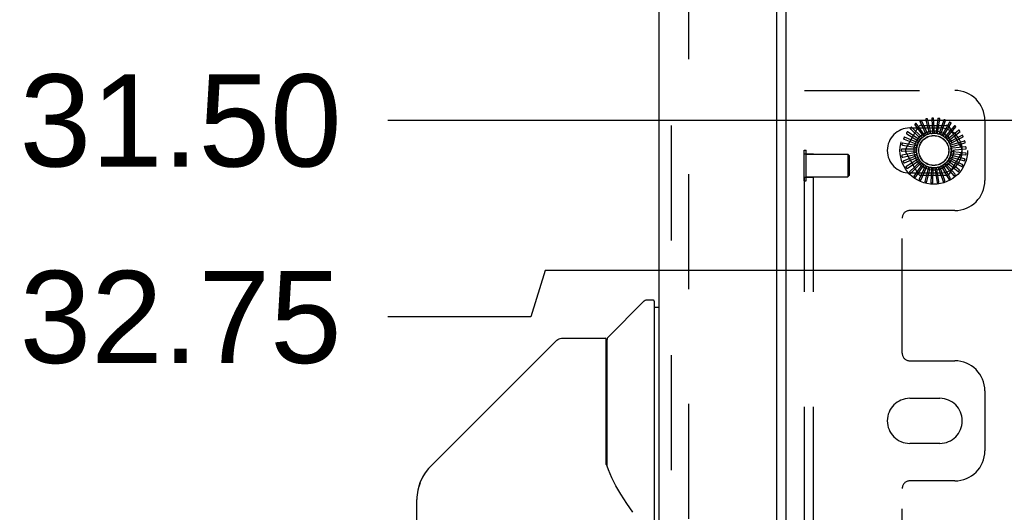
# Model space of a CAD drawing. Header units: inches. Extents: x 0 to 174, y 0 to 112.
# Tile 22 of 29: x 95.03 to 103.22, y 40.77 to 44.86. Entities that reach past the tile are written whole.
import ezdxf

# ---------------------------------------------------------------- set-up
doc = ezdxf.new("R2010")
doc.units = ezdxf.units.IN
doc.header["$LTSCALE"] = 9.560375
doc.header["$MEASUREMENT"] = 0
doc.linetypes.add('HIDDEN', pattern=[0.2, 0.1, -0.1])
doc.layers.get('0').update_dxf_attribs({"linetype": 'CONTINUOUS'})
for name, color, linetype in [('DEFAULT_2', 8, 'HIDDEN'), ('DIMENSIONS', 7, 'CONTINUOUS'), ('DOOR_ASSEMBLY', 7, 'CONTINUOUS')]:
    doc.layers.add(name, color=color, linetype=linetype)
doc.styles.get("Standard").update_dxf_attribs({"font": 'arial.ttf'})
doc.dimstyles.new('DIMSTYLE_2', dxfattribs={"dimtxt": 0.766875, "dimasz": 1.0225, "dimexe": 0.09, "dimexo": 0.07, "dimgap": 0.01875, "dimtad": 0, "dimtih": 1, "dimtoh": 1, "dimzin": 4, "dimdsep": 46, "dimtxsty": 'Standard', "dimblk": '_FILLED', "dimblk1": '_FILLED', "dimblk2": '_FILLED', "dimcen": 0.09, "dimadec": 3, "dimazin": 1, "dimtfac": 1, "dimtdec": 3, "dimtofl": 0, "dimtmove": 0, "dimatfit": 3, "dimldrblk": '_FILLED', "dimfxl": 0, "dimtolj": 1, "dimtzin": 4, "dimarcsym": 0})

# ---------------------------------------------------------------- blocks, each defined once
blk = doc.blocks.new('*D14')
at = {"layer": 'DIMENSIONS', "color": 2, "linetype": 'Continuous'}
blk.add_line((104.9411, 44.0263), (98.0901, 44.0263), dxfattribs=at)
at = {"layer": 'DIMENSIONS', "color": 2, "linetype": 'Continuous', "insert": (97.7067, 44.4098), "char_height": 0.76687, "width": 2.679786, "attachment_point": 3, "line_spacing_factor": 0.9}
blk.add_mtext('31.50', dxfattribs=at)
blk = doc.blocks.new('_FILLED')
at = {"color": 0, "linetype": 'ByBlock'}
blk.add_solid([(0, 0), (-1, 0.2), (-1, -0.2)], dxfattribs=at)
blk = doc.blocks.new('*D16')
at = {"layer": 'DIMENSIONS', "color": 2, "linetype": 'Continuous'}
for p, q in [((99.4022, 42.7763), (99.2808, 42.3912)), ((109.9098, 42.7763), (99.4022, 42.7763)), ((99.2808, 42.3912), (98.0901, 42.3912))]:
    blk.add_line(p, q, dxfattribs=at)
at = {"layer": 'DIMENSIONS', "color": 2, "linetype": 'Continuous', "insert": (97.7067, 42.7747), "char_height": 0.76687, "width": 2.679786, "attachment_point": 3, "line_spacing_factor": 0.9}
blk.add_mtext('32.75', dxfattribs=at)

msp = doc.modelspace()

# ---------------------------------------------------------------- linework, layer by layer
at = {"color": 3, "linetype": 'Continuous'}
msp.add_line((101.4068, 10.9743), (101.4068, 72.0783), dxfattribs=at)
at = {"layer": 'DEFAULT_2', "color": 8, "linetype": 'HIDDEN'}
for p, q in [((100.5943, 72.2608), (100.5943, 10.7919)), ((101.5608, 38.7763), (101.5608, 44.2763)), ((101.5608, 44.2763), (102.8108, 44.2763)), ((101.6358, 38.7763), (101.6358, 44.2763)), ((102.522, 44.0152), (102.5667, 43.919)), ((102.5865, 43.9119), (102.5346, 44.0256)), ((102.5693, 44.0324), (102.595, 43.9295)), ((102.6131, 43.9188), (102.5836, 44.0402)), ((102.6189, 44.0404), (102.6247, 43.9344)), ((102.6404, 43.9205), (102.6345, 44.0453)), ((102.6692, 44.0388), (102.6548, 43.9337)), ((102.6676, 43.917), (102.6854, 44.0407)), ((102.7183, 44.0278), (102.6843, 43.9273)), ((102.6937, 43.9085), (102.7346, 44.0266)), ((103.0608, 44.0263), (103.0608, 43.5263)), ((102.4037, 43.7909), (102.5071, 43.9701)), ((102.5211, 43.8637), (102.4159, 43.9312)), ((102.4358, 43.9638), (102.6858, 43.9638)), ((102.4414, 43.9557), (102.5187, 43.8831)), ((102.5397, 43.8838), (102.4492, 43.9701)), ((102.4789, 43.9893), (102.541, 43.9033)), ((102.5617, 43.9001), (102.4893, 44.0019)), ((102.5324, 43.9847), (102.7393, 43.9847)), ((102.6247, 43.9344), (102.6255, 43.9202)), ((102.6548, 43.9337), (102.6529, 43.9196)), ((102.7644, 44.0076), (102.712, 43.9154)), ((102.7176, 43.8951), (102.7801, 44.0034)), ((102.8058, 43.9791), (102.7369, 43.8984)), ((102.7387, 43.8775), (102.8205, 43.972)), ((102.7559, 43.8562), (102.8542, 43.9335)), ((102.8411, 43.9433), (102.7582, 43.8771)), ((102.7645, 43.9701), (102.868, 43.7909)), ((102.3886, 43.8706), (102.4874, 43.8319)), ((102.5066, 43.8404), (102.3906, 43.8868)), ((102.4109, 43.9157), (102.5006, 43.859)), ((102.5006, 43.859), (102.5126, 43.8513)), ((102.5187, 43.8831), (102.529, 43.8733)), ((102.541, 43.9033), (102.5493, 43.8917)), ((102.5667, 43.919), (102.5727, 43.906)), ((102.595, 43.9295), (102.5984, 43.9156)), ((102.6843, 43.9273), (102.6797, 43.9138)), ((102.712, 43.9154), (102.7049, 43.903)), ((102.7369, 43.8984), (102.7276, 43.8876)), ((102.7582, 43.8771), (102.747, 43.8682)), ((102.7601, 43.8481), (102.76, 43.8483)), ((102.775, 43.8521), (102.7624, 43.8455)), ((102.7689, 43.8321), (102.88, 43.8893)), ((102.869, 43.9014), (102.775, 43.8521)), ((102.8885, 43.855), (102.7869, 43.8244)), ((101.5558, 43.5233), (101.5558, 43.7793)), ((101.5558, 43.7793), (101.5738, 43.7793)), ((101.5738, 43.5233), (101.5738, 43.7793)), ((102.492, 43.7878), (102.3671, 43.7878)), ((102.3713, 43.772), (102.4774, 43.7727)), ((102.4968, 43.8148), (102.3741, 43.8384)), ((102.3752, 43.8221), (102.4796, 43.8028)), ((102.4774, 43.7727), (102.4916, 43.7728)), ((102.4796, 43.8028), (102.4936, 43.8002)), ((102.4874, 43.8319), (102.5007, 43.8266)), ((102.7869, 43.8244), (102.7732, 43.8203)), ((102.777, 43.8059), (102.8969, 43.8411)), ((102.7933, 43.795), (102.7791, 43.7935)), ((102.7939, 43.7649), (102.7797, 43.7661)), ((102.7801, 43.7786), (102.9045, 43.7905)), ((102.8988, 43.8058), (102.7933, 43.795)), ((101.5608, 43.7478), (101.6358, 43.7478)), ((101.5738, 43.7453), (101.9208, 43.7453)), ((101.9208, 43.7453), (101.9208, 43.5573)), ((101.9308, 43.7353), (101.9208, 43.7453)), ((101.9308, 43.7353), (101.9308, 43.5673)), ((102.4925, 43.7603), (102.3698, 43.7367)), ((102.3769, 43.722), (102.4809, 43.7428)), ((102.4981, 43.7335), (102.3821, 43.687)), ((102.3919, 43.674), (102.4901, 43.7141)), ((102.5087, 43.7082), (102.4036, 43.6406)), ((102.5071, 43.5826), (102.4037, 43.7617)), ((102.4156, 43.6296), (102.5045, 43.6876)), ((102.5239, 43.6854), (102.4334, 43.5991)), ((102.4809, 43.7428), (102.4949, 43.7456)), ((102.4901, 43.7141), (102.5033, 43.7195)), ((102.5045, 43.6876), (102.5164, 43.6954)), ((102.7626, 43.6812), (102.7514, 43.69)), ((102.7584, 43.7003), (102.8695, 43.643)), ((102.868, 43.7617), (102.7645, 43.5826)), ((102.7783, 43.7069), (102.7656, 43.7134)), ((102.7706, 43.7248), (102.8905, 43.6896)), ((102.7889, 43.7351), (102.7752, 43.7391)), ((102.7779, 43.7513), (102.9023, 43.7394)), ((102.873, 43.659), (102.7783, 43.7069)), ((102.8909, 43.706), (102.7889, 43.7351)), ((102.8996, 43.7555), (102.7939, 43.7649)), ((102.4474, 43.5906), (102.5236, 43.6644)), ((102.5431, 43.6658), (102.4706, 43.564)), ((102.4859, 43.5583), (102.5469, 43.6451)), ((102.5657, 43.6503), (102.5138, 43.5366)), ((102.5236, 43.6644), (102.5339, 43.6743)), ((102.5299, 43.5339), (102.5733, 43.6307)), ((102.5469, 43.6451), (102.5551, 43.6568)), ((102.5908, 43.6393), (102.5614, 43.5178)), ((102.5733, 43.6307), (102.5791, 43.6437)), ((102.5777, 43.5182), (102.602, 43.6215)), ((102.602, 43.6215), (102.6053, 43.6354)), ((102.6176, 43.6332), (102.6116, 43.5084)), ((102.6276, 43.5119), (102.6319, 43.6179)), ((102.6319, 43.6179), (102.6325, 43.6321)), ((102.645, 43.6324), (102.6628, 43.5087)), ((102.662, 43.62), (102.6599, 43.6341)), ((102.6778, 43.5151), (102.662, 43.62)), ((102.6721, 43.6367), (102.7129, 43.5186)), ((102.6911, 43.6278), (102.6863, 43.6412)), ((102.7265, 43.5277), (102.6911, 43.6278)), ((102.6978, 43.6461), (102.7603, 43.5379)), ((102.7182, 43.6409), (102.711, 43.6532)), ((102.7719, 43.5494), (102.7182, 43.6409)), ((102.7214, 43.6602), (102.8032, 43.5657)), ((102.7423, 43.6589), (102.7329, 43.6697)), ((102.7418, 43.6785), (102.84, 43.6012)), ((102.8124, 43.5792), (102.7423, 43.6589)), ((102.8465, 43.6162), (102.7626, 43.6812)), ((101.5558, 43.5233), (101.5738, 43.5233)), ((101.5608, 43.5548), (101.6358, 43.5548)), ((101.5738, 43.5573), (101.9208, 43.5573)), ((101.9308, 43.5673), (101.9208, 43.5573)), ((102.6858, 43.5888), (102.4358, 43.5888)), ((102.7393, 43.568), (102.5324, 43.568)), ((102.8108, 43.2763), (102.4358, 43.2763)), ((102.3733, 42.0888), (102.3733, 43.2138)), ((102.4358, 42.0263), (102.8108, 42.0263)), ((103.0608, 41.7763), (103.0608, 41.2763)), ((102.4358, 41.7138), (102.6858, 41.7138)), ((102.6858, 41.3388), (102.4358, 41.3388)), ((102.8108, 41.0263), (102.4358, 41.0263)), ((102.3733, 39.8388), (102.3733, 40.9638))]:
    msp.add_line(p, q, dxfattribs=at)
for points in [[(102.5221, 44.0215), (102.5217, 44.0212), (102.5214, 44.021), (102.5211, 44.0206), (102.5209, 44.0202), (102.5208, 44.0198), (102.5208, 44.0194), (102.5208, 44.0189), (102.5209, 44.0184), (102.521, 44.0179), (102.5211, 44.0174), (102.5213, 44.0169), (102.5215, 44.0163), (102.5217, 44.0157), (102.522, 44.0152)], [(102.5346, 44.0256), (102.5345, 44.0257), (102.5344, 44.0258), (102.5342, 44.0259), (102.534, 44.0259), (102.5338, 44.026), (102.5336, 44.026), (102.5334, 44.026), (102.5332, 44.0259), (102.5329, 44.0259), (102.5327, 44.0259), (102.5325, 44.0258), (102.5322, 44.0258), (102.5319, 44.0257), (102.5317, 44.0256), (102.5314, 44.0255), (102.5311, 44.0254), (102.5308, 44.0253), (102.5305, 44.0252), (102.5302, 44.0251), (102.5299, 44.025)], [(102.5705, 44.0386), (102.5701, 44.0384), (102.5697, 44.0382), (102.5694, 44.0379), (102.5692, 44.0376), (102.569, 44.0372), (102.5689, 44.0368), (102.5688, 44.0363), (102.5688, 44.0358), (102.5688, 44.0353), (102.5688, 44.0347), (102.5689, 44.0342), (102.569, 44.0336), (102.5691, 44.033), (102.5693, 44.0324)], [(102.5836, 44.0402), (102.5835, 44.0404), (102.5834, 44.0405), (102.5833, 44.0406), (102.5831, 44.0407), (102.5829, 44.0408), (102.5827, 44.0408), (102.5825, 44.0408), (102.5823, 44.0409), (102.582, 44.0409), (102.5818, 44.0409), (102.5815, 44.0409), (102.5813, 44.0409), (102.581, 44.0409), (102.5807, 44.0408), (102.5805, 44.0408), (102.5802, 44.0408), (102.5799, 44.0407), (102.5795, 44.0407), (102.5792, 44.0406), (102.5789, 44.0405)], [(102.6213, 44.0462), (102.6209, 44.0461), (102.6205, 44.046), (102.6201, 44.0458), (102.6198, 44.0455), (102.6196, 44.0451), (102.6194, 44.0447), (102.6192, 44.0443), (102.6191, 44.0438), (102.619, 44.0433), (102.6189, 44.0428), (102.6189, 44.0422), (102.6189, 44.0416), (102.6189, 44.041), (102.6189, 44.0404)], [(102.6345, 44.0453), (102.6344, 44.0455), (102.6344, 44.0456), (102.6342, 44.0458), (102.6341, 44.0459), (102.6339, 44.046), (102.6337, 44.0461), (102.6335, 44.0462), (102.6333, 44.0462), (102.6331, 44.0463), (102.6328, 44.0463), (102.6326, 44.0464), (102.6323, 44.0464), (102.6321, 44.0464), (102.6318, 44.0465), (102.6315, 44.0465), (102.6312, 44.0465), (102.6309, 44.0465), (102.6306, 44.0465), (102.6303, 44.0465), (102.63, 44.0465)], [(102.6727, 44.0441), (102.6722, 44.0441), (102.6718, 44.044), (102.6714, 44.0439), (102.671, 44.0436), (102.6707, 44.0434), (102.6705, 44.043), (102.6702, 44.0426), (102.67, 44.0422), (102.6698, 44.0417), (102.6697, 44.0411), (102.6695, 44.0406), (102.6694, 44.04), (102.6693, 44.0394), (102.6692, 44.0388)], [(102.6854, 44.0407), (102.6854, 44.0409), (102.6854, 44.0411), (102.6853, 44.0412), (102.6851, 44.0414), (102.685, 44.0415), (102.6848, 44.0416), (102.6846, 44.0417), (102.6844, 44.0418), (102.6842, 44.0419), (102.684, 44.042), (102.6838, 44.0421), (102.6835, 44.0422), (102.6833, 44.0423), (102.683, 44.0424), (102.6827, 44.0424), (102.6824, 44.0425), (102.6821, 44.0426), (102.6818, 44.0427), (102.6815, 44.0427), (102.6811, 44.0428)], [(102.7227, 44.0323), (102.7222, 44.0324), (102.7218, 44.0324), (102.7214, 44.0323), (102.721, 44.0321), (102.7206, 44.0319), (102.7203, 44.0316), (102.72, 44.0313), (102.7197, 44.0309), (102.7194, 44.0304), (102.7192, 44.03), (102.7189, 44.0294), (102.7187, 44.0289), (102.7185, 44.0283), (102.7183, 44.0278)], [(102.7346, 44.0266), (102.7346, 44.0267), (102.7346, 44.0269), (102.7345, 44.0271), (102.7344, 44.0272), (102.7343, 44.0274), (102.7341, 44.0275), (102.734, 44.0277), (102.7338, 44.0278), (102.7336, 44.028), (102.7334, 44.0281), (102.7332, 44.0282), (102.733, 44.0284), (102.7327, 44.0285), (102.7325, 44.0286), (102.7322, 44.0288), (102.732, 44.0289), (102.7317, 44.029), (102.7314, 44.0291), (102.7311, 44.0293), (102.7308, 44.0294)], [(102.4159, 43.9312), (102.4158, 43.9313), (102.4156, 43.9313), (102.4154, 43.9313), (102.4152, 43.9313), (102.4151, 43.9312), (102.4149, 43.9311), (102.4147, 43.9309), (102.4145, 43.9308), (102.4143, 43.9307), (102.4142, 43.9305), (102.414, 43.9303), (102.4138, 43.9301), (102.4136, 43.9299), (102.4134, 43.9297), (102.4133, 43.9295), (102.4131, 43.9293), (102.4129, 43.929), (102.4127, 43.9288), (102.4125, 43.9285), (102.4123, 43.9283)], [(102.4391, 43.9616), (102.4388, 43.9613), (102.4386, 43.9609), (102.4385, 43.9605), (102.4385, 43.9601), (102.4386, 43.9596), (102.4387, 43.9592), (102.4389, 43.9588), (102.4391, 43.9584), (102.4394, 43.9579), (102.4397, 43.9575), (102.4401, 43.9571), (102.4405, 43.9566), (102.4409, 43.9562), (102.4414, 43.9557)], [(102.4492, 43.9701), (102.4491, 43.9702), (102.4489, 43.9702), (102.4487, 43.9702), (102.4485, 43.9702), (102.4484, 43.9702), (102.4482, 43.9701), (102.448, 43.97), (102.4478, 43.9699), (102.4476, 43.9698), (102.4473, 43.9697), (102.4471, 43.9695), (102.4469, 43.9694), (102.4467, 43.9692), (102.4465, 43.969), (102.4463, 43.9689), (102.446, 43.9687), (102.4458, 43.9685), (102.4456, 43.9683), (102.4453, 43.968), (102.4451, 43.9678)], [(102.4777, 43.9955), (102.4774, 43.9952), (102.4771, 43.9949), (102.477, 43.9945), (102.4769, 43.9941), (102.4768, 43.9937), (102.4769, 43.9932), (102.477, 43.9928), (102.4771, 43.9923), (102.4773, 43.9918), (102.4776, 43.9913), (102.4779, 43.9908), (102.4782, 43.9903), (102.4785, 43.9898), (102.4789, 43.9893)], [(102.4893, 44.0019), (102.4891, 44.002), (102.489, 44.0021), (102.4888, 44.0021), (102.4886, 44.0021), (102.4884, 44.0021), (102.4882, 44.0021), (102.488, 44.0021), (102.4878, 44.002), (102.4876, 44.0019), (102.4873, 44.0018), (102.4871, 44.0017), (102.4869, 44.0016), (102.4866, 44.0015), (102.4864, 44.0014), (102.4861, 44.0013), (102.4859, 44.0011), (102.4856, 44.001), (102.4853, 44.0008), (102.4851, 44.0006), (102.4848, 44.0005)], [(102.7696, 44.0112), (102.7691, 44.0114), (102.7687, 44.0115), (102.7683, 44.0115), (102.7679, 44.0114), (102.7675, 44.0113), (102.7671, 44.011), (102.7667, 44.0108), (102.7664, 44.0104), (102.766, 44.01), (102.7657, 44.0096), (102.7653, 44.0091), (102.765, 44.0087), (102.7647, 44.0081), (102.7644, 44.0076)], [(102.7801, 44.0034), (102.7802, 44.0035), (102.7802, 44.0037), (102.7802, 44.0039), (102.7801, 44.0041), (102.78, 44.0042), (102.7799, 44.0044), (102.7798, 44.0046), (102.7796, 44.0047), (102.7795, 44.0049), (102.7793, 44.0051), (102.7791, 44.0053), (102.7789, 44.0054), (102.7787, 44.0056), (102.7785, 44.0058), (102.7783, 44.006), (102.778, 44.0061), (102.7778, 44.0063), (102.7775, 44.0065), (102.7772, 44.0067), (102.7769, 44.0069)], [(102.8116, 43.9817), (102.8112, 43.9819), (102.8108, 43.9821), (102.8104, 43.9822), (102.81, 43.9822), (102.8096, 43.9821), (102.8091, 43.982), (102.8087, 43.9817), (102.8083, 43.9815), (102.8079, 43.9812), (102.8075, 43.9808), (102.8071, 43.9804), (102.8066, 43.98), (102.8062, 43.9796), (102.8058, 43.9791)], [(102.8205, 43.972), (102.8206, 43.9721), (102.8206, 43.9723), (102.8206, 43.9724), (102.8206, 43.9726), (102.8205, 43.9728), (102.8205, 43.973), (102.8204, 43.9732), (102.8203, 43.9734), (102.8201, 43.9736), (102.82, 43.9738), (102.8198, 43.974), (102.8197, 43.9742), (102.8195, 43.9744), (102.8193, 43.9746), (102.8191, 43.9749), (102.8189, 43.9751), (102.8187, 43.9753), (102.8185, 43.9755), (102.8183, 43.9758), (102.818, 43.976)], [(102.8473, 43.9447), (102.847, 43.945), (102.8466, 43.9453), (102.8462, 43.9454), (102.8458, 43.9455), (102.8454, 43.9455), (102.8449, 43.9454), (102.8445, 43.9453), (102.844, 43.9451), (102.8435, 43.9449), (102.8431, 43.9446), (102.8426, 43.9443), (102.8421, 43.944), (102.8416, 43.9437), (102.8411, 43.9433)], [(102.8542, 43.9335), (102.8543, 43.9336), (102.8544, 43.9338), (102.8544, 43.9339), (102.8544, 43.9341), (102.8544, 43.9343), (102.8543, 43.9345), (102.8543, 43.9347), (102.8542, 43.9349), (102.8541, 43.9352), (102.854, 43.9354), (102.8539, 43.9356), (102.8538, 43.9358), (102.8537, 43.9361), (102.8536, 43.9363), (102.8534, 43.9366), (102.8532, 43.9368), (102.8531, 43.9371), (102.8529, 43.9374), (102.8527, 43.9376), (102.8525, 43.9378)], [(102.3843, 43.8752), (102.3842, 43.8748), (102.3842, 43.8744), (102.3842, 43.874), (102.3844, 43.8736), (102.3846, 43.8732), (102.3848, 43.8728), (102.3852, 43.8725), (102.3856, 43.8722), (102.386, 43.8719), (102.3865, 43.8716), (102.387, 43.8714), (102.3875, 43.8711), (102.388, 43.8709), (102.3886, 43.8706)], [(102.3906, 43.8868), (102.3904, 43.8869), (102.3902, 43.8869), (102.3901, 43.8868), (102.3899, 43.8867), (102.3897, 43.8866), (102.3896, 43.8865), (102.3894, 43.8863), (102.3893, 43.8861), (102.3891, 43.886), (102.389, 43.8858), (102.3889, 43.8856), (102.3887, 43.8853), (102.3886, 43.8851), (102.3884, 43.8849), (102.3883, 43.8846), (102.3881, 43.8844), (102.388, 43.8841), (102.3879, 43.8838), (102.3877, 43.8835), (102.3876, 43.8832)], [(102.4076, 43.9211), (102.4074, 43.9206), (102.4073, 43.9202), (102.4072, 43.9198), (102.4073, 43.9194), (102.4074, 43.919), (102.4076, 43.9186), (102.4079, 43.9182), (102.4082, 43.9178), (102.4086, 43.9175), (102.409, 43.9171), (102.4094, 43.9167), (102.4099, 43.9164), (102.4104, 43.916), (102.4109, 43.9157)], [(102.5126, 43.8513), (102.5126, 43.8507), (102.5125, 43.8501), (102.5123, 43.8495), (102.5121, 43.8489), (102.5118, 43.8484), (102.5114, 43.8478)], [(102.5211, 43.8637), (102.5226, 43.8653), (102.5241, 43.8669), (102.5257, 43.8685), (102.5272, 43.8701)], [(102.529, 43.8733), (102.5289, 43.8727), (102.5286, 43.8721), (102.5284, 43.8716), (102.528, 43.871), (102.5277, 43.8705), (102.5272, 43.8701)], [(102.5397, 43.8838), (102.5415, 43.8852), (102.5433, 43.8864), (102.5451, 43.8877), (102.5469, 43.8889)], [(102.5493, 43.8917), (102.549, 43.8912), (102.5487, 43.8907), (102.5483, 43.8902), (102.5479, 43.8897), (102.5474, 43.8893), (102.5469, 43.8889)], [(102.5617, 43.9001), (102.5638, 43.901), (102.5658, 43.902), (102.5678, 43.9029), (102.5699, 43.9037)], [(102.5727, 43.906), (102.5723, 43.9055), (102.5719, 43.9051), (102.5715, 43.9047), (102.5709, 43.9043), (102.5704, 43.904), (102.5699, 43.9037)], [(102.5865, 43.9119), (102.5887, 43.9124), (102.5908, 43.913), (102.593, 43.9135), (102.5952, 43.9139)], [(102.5984, 43.9156), (102.598, 43.9152), (102.5974, 43.9149), (102.5969, 43.9145), (102.5963, 43.9143), (102.5958, 43.9141), (102.5952, 43.9139)], [(102.6131, 43.9188), (102.6153, 43.9189), (102.6175, 43.919), (102.6197, 43.9191), (102.6219, 43.9191)], [(102.6255, 43.9202), (102.6249, 43.9199), (102.6244, 43.9196), (102.6238, 43.9194), (102.6232, 43.9193), (102.6226, 43.9192), (102.6219, 43.9191)], [(102.6404, 43.9205), (102.6426, 43.9202), (102.6448, 43.9199), (102.647, 43.9196), (102.6492, 43.9192)], [(102.6529, 43.9196), (102.6523, 43.9194), (102.6517, 43.9192), (102.6511, 43.9191), (102.6504, 43.9191), (102.6498, 43.9191), (102.6492, 43.9192)], [(102.6676, 43.917), (102.6697, 43.9163), (102.6718, 43.9156), (102.6739, 43.9149), (102.676, 43.9141)], [(102.6797, 43.9138), (102.6791, 43.9137), (102.6784, 43.9136), (102.6778, 43.9137), (102.6772, 43.9137), (102.6766, 43.9139), (102.676, 43.9141)], [(102.6937, 43.9085), (102.6956, 43.9074), (102.6976, 43.9063), (102.6995, 43.9051), (102.7014, 43.904)], [(102.7049, 43.903), (102.7043, 43.903), (102.7037, 43.9031), (102.7031, 43.9032), (102.7025, 43.9034), (102.7019, 43.9037), (102.7014, 43.904)], [(102.7176, 43.8951), (102.7194, 43.8937), (102.721, 43.8923), (102.7227, 43.8908), (102.7243, 43.8893)], [(102.7276, 43.8876), (102.727, 43.8878), (102.7264, 43.888), (102.7259, 43.8882), (102.7253, 43.8885), (102.7248, 43.8889), (102.7243, 43.8893)], [(102.7387, 43.8775), (102.7401, 43.8758), (102.7414, 43.874), (102.7428, 43.8723), (102.7441, 43.8705)], [(102.747, 43.8682), (102.7465, 43.8685), (102.7459, 43.8688), (102.7454, 43.8692), (102.7449, 43.8696), (102.7445, 43.87), (102.7441, 43.8705)], [(102.7559, 43.8562), (102.7566, 43.8549), (102.7573, 43.8536), (102.758, 43.8523), (102.7587, 43.851), (102.7593, 43.8496), (102.76, 43.8483)], [(102.7624, 43.8455), (102.7619, 43.8459), (102.7615, 43.8462), (102.7611, 43.8466), (102.7607, 43.8471), (102.7604, 43.8476), (102.7601, 43.8481)], [(102.8753, 43.9016), (102.8751, 43.902), (102.8748, 43.9023), (102.8744, 43.9026), (102.874, 43.9027), (102.8736, 43.9028), (102.8732, 43.9028), (102.8727, 43.9028), (102.8722, 43.9027), (102.8717, 43.9026), (102.8712, 43.9024), (102.8706, 43.9022), (102.8701, 43.9019), (102.8696, 43.9017), (102.869, 43.9014)], [(102.88, 43.8893), (102.8801, 43.8894), (102.8802, 43.8896), (102.8803, 43.8897), (102.8803, 43.8899), (102.8803, 43.8901), (102.8803, 43.8903), (102.8803, 43.8905), (102.8803, 43.8908), (102.8803, 43.891), (102.8802, 43.8912), (102.8801, 43.8915), (102.8801, 43.8917), (102.88, 43.892), (102.8799, 43.8922), (102.8798, 43.8925), (102.8797, 43.8928), (102.8796, 43.8931), (102.8795, 43.8934), (102.8793, 43.8937), (102.8792, 43.894)], [(102.8947, 43.854), (102.8945, 43.8545), (102.8943, 43.8548), (102.894, 43.8551), (102.8936, 43.8554), (102.8932, 43.8555), (102.8928, 43.8556), (102.8923, 43.8557), (102.8918, 43.8557), (102.8913, 43.8556), (102.8908, 43.8556), (102.8902, 43.8555), (102.8897, 43.8553), (102.8891, 43.8552), (102.8885, 43.855)], [(102.3656, 43.7747), (102.3656, 43.7742), (102.3658, 43.7738), (102.366, 43.7734), (102.3662, 43.7731), (102.3666, 43.7729), (102.367, 43.7726), (102.3674, 43.7725), (102.3679, 43.7723), (102.3684, 43.7722), (102.3689, 43.7721), (102.3695, 43.7721), (102.3701, 43.772), (102.3707, 43.772), (102.3713, 43.772)], [(102.3671, 43.7878), (102.3669, 43.7877), (102.3668, 43.7877), (102.3666, 43.7875), (102.3665, 43.7874), (102.3664, 43.7872), (102.3663, 43.787), (102.3662, 43.7868), (102.3661, 43.7866), (102.3661, 43.7864), (102.366, 43.7862), (102.3659, 43.7859), (102.3659, 43.7857), (102.3659, 43.7854), (102.3658, 43.7851), (102.3658, 43.7849), (102.3657, 43.7846), (102.3657, 43.7842), (102.3657, 43.7839), (102.3657, 43.7836), (102.3657, 43.7834)], [(102.3702, 43.8259), (102.3701, 43.8254), (102.3702, 43.825), (102.3703, 43.8246), (102.3705, 43.8242), (102.3708, 43.8239), (102.3711, 43.8236), (102.3715, 43.8233), (102.3719, 43.8231), (102.3724, 43.8229), (102.3729, 43.8227), (102.3735, 43.8225), (102.374, 43.8224), (102.3746, 43.8223), (102.3752, 43.8221)], [(102.3741, 43.8384), (102.3739, 43.8384), (102.3738, 43.8384), (102.3736, 43.8383), (102.3735, 43.8382), (102.3733, 43.838), (102.3732, 43.8379), (102.3731, 43.8377), (102.373, 43.8375), (102.3729, 43.8373), (102.3727, 43.8371), (102.3726, 43.8368), (102.3725, 43.8366), (102.3724, 43.8363), (102.3724, 43.8361), (102.3723, 43.8358), (102.3722, 43.8355), (102.3721, 43.8352), (102.372, 43.8349), (102.3719, 43.8346), (102.3719, 43.8342)], [(102.4916, 43.7728), (102.4919, 43.7722), (102.4922, 43.7717), (102.4923, 43.7711), (102.4925, 43.7705), (102.4925, 43.7698), (102.4925, 43.7692)], [(102.492, 43.7878), (102.4924, 43.7899), (102.4928, 43.7921), (102.4933, 43.7943), (102.4938, 43.7965)], [(102.4925, 43.7603), (102.4924, 43.7626), (102.4924, 43.7648), (102.4925, 43.767), (102.4925, 43.7692)], [(102.4936, 43.8002), (102.4938, 43.7996), (102.4939, 43.799), (102.4939, 43.7983), (102.4939, 43.7977), (102.4939, 43.7971), (102.4938, 43.7965)], [(102.4968, 43.8148), (102.4976, 43.8168), (102.4984, 43.8189), (102.4993, 43.821), (102.5002, 43.823)], [(102.5007, 43.8266), (102.5007, 43.826), (102.5007, 43.8254), (102.5007, 43.8248), (102.5006, 43.8242), (102.5004, 43.8236), (102.5002, 43.823)], [(102.5066, 43.8404), (102.5078, 43.8423), (102.509, 43.8441), (102.5102, 43.846), (102.5114, 43.8478)], [(102.7689, 43.8321), (102.7696, 43.8299), (102.7702, 43.8278), (102.7708, 43.8257), (102.7714, 43.8235)], [(102.7732, 43.8203), (102.7728, 43.8208), (102.7724, 43.8213), (102.7721, 43.8218), (102.7718, 43.8223), (102.7715, 43.8229), (102.7714, 43.8235)], [(102.777, 43.8059), (102.7773, 43.8037), (102.7775, 43.8014), (102.7777, 43.7992), (102.7778, 43.797)], [(102.7791, 43.7935), (102.7787, 43.7941), (102.7784, 43.7946), (102.7782, 43.7952), (102.778, 43.7958), (102.7779, 43.7964), (102.7778, 43.797)], [(102.7797, 43.7661), (102.7795, 43.7667), (102.7793, 43.7673), (102.7792, 43.7679), (102.7791, 43.7685), (102.7791, 43.7692), (102.7792, 43.7698)], [(102.7801, 43.7786), (102.7799, 43.7764), (102.7797, 43.7742), (102.7795, 43.772), (102.7792, 43.7698)], [(102.8969, 43.8411), (102.8971, 43.8412), (102.8972, 43.8413), (102.8973, 43.8414), (102.8974, 43.8416), (102.8975, 43.8418), (102.8975, 43.842), (102.8975, 43.8422), (102.8975, 43.8424), (102.8975, 43.8427), (102.8975, 43.8429), (102.8975, 43.8432), (102.8975, 43.8434), (102.8975, 43.8437), (102.8974, 43.844), (102.8974, 43.8442), (102.8973, 43.8445), (102.8973, 43.8448), (102.8972, 43.8451), (102.8971, 43.8454), (102.8971, 43.8457)], [(102.9047, 43.8037), (102.9046, 43.8041), (102.9045, 43.8045), (102.9042, 43.8048), (102.9039, 43.8051), (102.9036, 43.8054), (102.9032, 43.8056), (102.9027, 43.8057), (102.9022, 43.8058), (102.9017, 43.8059), (102.9012, 43.8059), (102.9006, 43.8059), (102.9, 43.8059), (102.8994, 43.8058), (102.8988, 43.8058)], [(102.9045, 43.7905), (102.9046, 43.7905), (102.9048, 43.7906), (102.9049, 43.7908), (102.905, 43.7909), (102.9051, 43.7911), (102.9052, 43.7913), (102.9053, 43.7915), (102.9053, 43.7917), (102.9054, 43.7919), (102.9054, 43.7922), (102.9054, 43.7924), (102.9055, 43.7927), (102.9055, 43.7929), (102.9055, 43.7932), (102.9055, 43.7935), (102.9055, 43.7938), (102.9055, 43.7941), (102.9055, 43.7944), (102.9055, 43.7947), (102.9055, 43.7951)], [(102.3698, 43.7367), (102.3696, 43.7366), (102.3695, 43.7365), (102.3694, 43.7364), (102.3693, 43.7362), (102.3692, 43.736), (102.3691, 43.7358), (102.3691, 43.7356), (102.3691, 43.7354), (102.369, 43.7352), (102.369, 43.7349), (102.369, 43.7347), (102.369, 43.7344), (102.369, 43.7341), (102.369, 43.7339), (102.369, 43.7336), (102.3691, 43.7333), (102.3691, 43.733), (102.3691, 43.7327), (102.3692, 43.7323), (102.3692, 43.732)], [(102.3708, 43.7236), (102.3709, 43.7231), (102.3711, 43.7227), (102.3714, 43.7224), (102.3717, 43.7222), (102.3721, 43.722), (102.3725, 43.7218), (102.373, 43.7217), (102.3735, 43.7217), (102.374, 43.7217), (102.3745, 43.7217), (102.3751, 43.7217), (102.3757, 43.7218), (102.3763, 43.7219), (102.3769, 43.722)], [(102.3821, 43.687), (102.3819, 43.687), (102.3818, 43.6868), (102.3817, 43.6867), (102.3817, 43.6865), (102.3816, 43.6863), (102.3816, 43.6861), (102.3816, 43.6859), (102.3816, 43.6857), (102.3816, 43.6854), (102.3817, 43.6852), (102.3817, 43.6849), (102.3818, 43.6847), (102.3818, 43.6844), (102.3819, 43.6841), (102.382, 43.6839), (102.382, 43.6836), (102.3821, 43.6833), (102.3822, 43.683), (102.3823, 43.6827), (102.3824, 43.6824)], [(102.4949, 43.7456), (102.4953, 43.7451), (102.4956, 43.7446), (102.4959, 43.744), (102.4962, 43.7434), (102.4963, 43.7428), (102.4965, 43.7422)], [(102.4981, 43.7335), (102.4976, 43.7357), (102.4972, 43.7379), (102.4968, 43.74), (102.4965, 43.7422)], [(102.5033, 43.7195), (102.5038, 43.719), (102.5042, 43.7186), (102.5046, 43.7181), (102.5049, 43.7176), (102.5052, 43.717), (102.5054, 43.7165)], [(102.5087, 43.7082), (102.5078, 43.7103), (102.507, 43.7123), (102.5062, 43.7144), (102.5054, 43.7165)], [(102.5164, 43.6954), (102.517, 43.6951), (102.5175, 43.6947), (102.518, 43.6943), (102.5184, 43.6939), (102.5188, 43.6934), (102.5191, 43.6929)], [(102.5239, 43.6854), (102.5227, 43.6872), (102.5214, 43.6891), (102.5203, 43.691), (102.5191, 43.6929)], [(102.7514, 43.69), (102.7515, 43.6906), (102.7517, 43.6912), (102.7519, 43.6917), (102.7522, 43.6923), (102.7525, 43.6928), (102.7529, 43.6933)], [(102.7584, 43.7003), (102.7571, 43.6985), (102.7557, 43.6967), (102.7543, 43.695), (102.7529, 43.6933)], [(102.7656, 43.7134), (102.7656, 43.714), (102.7657, 43.7146), (102.7658, 43.7152), (102.766, 43.7158), (102.7662, 43.7164), (102.7665, 43.717)], [(102.7706, 43.7248), (102.7696, 43.7228), (102.7686, 43.7209), (102.7676, 43.7189), (102.7665, 43.717)], [(102.7752, 43.7391), (102.7751, 43.7397), (102.775, 43.7403), (102.775, 43.7409), (102.7751, 43.7416), (102.7752, 43.7422), (102.7754, 43.7428)], [(102.7779, 43.7513), (102.7773, 43.7491), (102.7767, 43.747), (102.776, 43.7449), (102.7754, 43.7428)], [(102.8905, 43.6896), (102.8907, 43.6896), (102.8908, 43.6896), (102.891, 43.6897), (102.8912, 43.6898), (102.8913, 43.69), (102.8915, 43.6901), (102.8916, 43.6903), (102.8917, 43.6904), (102.8919, 43.6906), (102.892, 43.6909), (102.8921, 43.6911), (102.8922, 43.6913), (102.8923, 43.6915), (102.8925, 43.6918), (102.8926, 43.6921), (102.8927, 43.6923), (102.8928, 43.6926), (102.8929, 43.6929), (102.893, 43.6932), (102.8931, 43.6935)], [(102.8956, 43.7018), (102.8957, 43.7022), (102.8957, 43.7026), (102.8956, 43.7031), (102.8954, 43.7034), (102.8952, 43.7038), (102.8949, 43.7041), (102.8945, 43.7044), (102.8941, 43.7047), (102.8937, 43.7049), (102.8932, 43.7052), (102.8926, 43.7054), (102.8921, 43.7056), (102.8915, 43.7058), (102.8909, 43.706)], [(102.905, 43.7523), (102.905, 43.7527), (102.905, 43.7532), (102.9048, 43.7535), (102.9045, 43.7539), (102.9042, 43.7542), (102.9039, 43.7544), (102.9035, 43.7547), (102.903, 43.7548), (102.9025, 43.755), (102.902, 43.7551), (102.9014, 43.7553), (102.9008, 43.7554), (102.9002, 43.7554), (102.8996, 43.7555)], [(102.9023, 43.7394), (102.9025, 43.7394), (102.9026, 43.7395), (102.9028, 43.7396), (102.9029, 43.7397), (102.903, 43.7399), (102.9032, 43.74), (102.9033, 43.7402), (102.9034, 43.7404), (102.9034, 43.7406), (102.9035, 43.7409), (102.9036, 43.7411), (102.9037, 43.7414), (102.9038, 43.7416), (102.9038, 43.7419), (102.9039, 43.7422), (102.9039, 43.7425), (102.904, 43.7428), (102.9041, 43.7431), (102.9041, 43.7434), (102.9041, 43.7438)], [(102.3856, 43.6744), (102.3858, 43.6739), (102.386, 43.6736), (102.3864, 43.6733), (102.3867, 43.6732), (102.3871, 43.673), (102.3876, 43.673), (102.3881, 43.673), (102.3885, 43.673), (102.3891, 43.6731), (102.3896, 43.6732), (102.3901, 43.6734), (102.3907, 43.6735), (102.3913, 43.6737), (102.3919, 43.674)], [(102.4036, 43.6406), (102.4034, 43.6405), (102.4033, 43.6404), (102.4033, 43.6402), (102.4033, 43.64), (102.4033, 43.6398), (102.4033, 43.6396), (102.4033, 43.6394), (102.4034, 43.6392), (102.4034, 43.639), (102.4035, 43.6387), (102.4036, 43.6385), (102.4037, 43.6382), (102.4038, 43.638), (102.4039, 43.6377), (102.404, 43.6375), (102.4042, 43.6372), (102.4043, 43.6369), (102.4045, 43.6367), (102.4046, 43.6364), (102.4048, 43.6361)], [(102.4094, 43.6288), (102.4097, 43.6285), (102.41, 43.6282), (102.4104, 43.628), (102.4108, 43.6279), (102.4112, 43.6278), (102.4116, 43.6278), (102.4121, 43.6279), (102.4126, 43.6281), (102.4131, 43.6282), (102.4136, 43.6285), (102.4141, 43.6287), (102.4146, 43.629), (102.4151, 43.6293), (102.4156, 43.6296)], [(102.5339, 43.6743), (102.5345, 43.6741), (102.5351, 43.6738), (102.5356, 43.6735), (102.5361, 43.6731), (102.5366, 43.6727), (102.537, 43.6723)], [(102.5431, 43.6658), (102.5416, 43.6674), (102.54, 43.669), (102.5385, 43.6706), (102.537, 43.6723)], [(102.5551, 43.6568), (102.5557, 43.6567), (102.5563, 43.6566), (102.5569, 43.6564), (102.5575, 43.6561), (102.558, 43.6558), (102.5585, 43.6555)], [(102.5657, 43.6503), (102.5639, 43.6515), (102.5621, 43.6528), (102.5603, 43.6541), (102.5585, 43.6555)], [(102.5791, 43.6437), (102.5798, 43.6437), (102.5804, 43.6437), (102.581, 43.6436), (102.5816, 43.6435), (102.5822, 43.6433), (102.5828, 43.643)], [(102.5908, 43.6393), (102.5888, 43.6402), (102.5868, 43.6411), (102.5848, 43.642), (102.5828, 43.643)], [(102.6053, 43.6354), (102.6059, 43.6355), (102.6065, 43.6356), (102.6071, 43.6356), (102.6077, 43.6356), (102.6084, 43.6355), (102.609, 43.6354)], [(102.6176, 43.6332), (102.6154, 43.6337), (102.6132, 43.6342), (102.6111, 43.6348), (102.609, 43.6354)], [(102.6325, 43.6321), (102.6331, 43.6324), (102.6337, 43.6326), (102.6343, 43.6327), (102.6349, 43.6328), (102.6355, 43.6329), (102.6361, 43.6328)], [(102.645, 43.6324), (102.6428, 43.6324), (102.6405, 43.6325), (102.6383, 43.6327), (102.6361, 43.6328)], [(102.6599, 43.6341), (102.6604, 43.6345), (102.6609, 43.6348), (102.6615, 43.635), (102.6621, 43.6352), (102.6627, 43.6354), (102.6633, 43.6355)], [(102.6721, 43.6367), (102.6699, 43.6363), (102.6677, 43.636), (102.6655, 43.6357), (102.6633, 43.6355)], [(102.6863, 43.6412), (102.6868, 43.6417), (102.6872, 43.6421), (102.6877, 43.6424), (102.6883, 43.6427), (102.6888, 43.643), (102.6894, 43.6432)], [(102.6978, 43.6461), (102.6958, 43.6453), (102.6937, 43.6446), (102.6915, 43.6439), (102.6894, 43.6432)], [(102.711, 43.6532), (102.7113, 43.6537), (102.7117, 43.6542), (102.7121, 43.6547), (102.7126, 43.6551), (102.7131, 43.6554), (102.7136, 43.6558)], [(102.7214, 43.6602), (102.7195, 43.659), (102.7175, 43.6579), (102.7156, 43.6568), (102.7136, 43.6558)], [(102.7329, 43.6697), (102.7332, 43.6702), (102.7335, 43.6708), (102.7338, 43.6713), (102.7342, 43.6718), (102.7346, 43.6723), (102.7351, 43.6727)], [(102.7418, 43.6785), (102.7402, 43.677), (102.7385, 43.6755), (102.7368, 43.6741), (102.7351, 43.6727)], [(102.84, 43.6012), (102.8402, 43.6011), (102.8404, 43.6011), (102.8405, 43.6011), (102.8407, 43.6011), (102.8409, 43.6012), (102.8411, 43.6013), (102.8413, 43.6014), (102.8415, 43.6015), (102.8417, 43.6016), (102.8419, 43.6018), (102.8421, 43.6019), (102.8423, 43.6021), (102.8425, 43.6023), (102.8427, 43.6025), (102.8429, 43.6027), (102.8431, 43.6029), (102.8433, 43.6031), (102.8435, 43.6034), (102.8437, 43.6036), (102.8439, 43.6038)], [(102.8493, 43.6105), (102.8496, 43.6109), (102.8497, 43.6113), (102.8498, 43.6118), (102.8497, 43.6122), (102.8497, 43.6126), (102.8495, 43.613), (102.8493, 43.6134), (102.849, 43.6138), (102.8486, 43.6142), (102.8483, 43.6146), (102.8479, 43.615), (102.8474, 43.6154), (102.847, 43.6158), (102.8465, 43.6162)], [(102.8695, 43.643), (102.8697, 43.643), (102.8698, 43.643), (102.87, 43.643), (102.8702, 43.6431), (102.8703, 43.6432), (102.8705, 43.6433), (102.8707, 43.6434), (102.8708, 43.6436), (102.871, 43.6437), (102.8712, 43.6439), (102.8713, 43.6441), (102.8715, 43.6443), (102.8717, 43.6445), (102.8718, 43.6448), (102.872, 43.645), (102.8722, 43.6452), (102.8723, 43.6455), (102.8725, 43.6458), (102.8727, 43.6461), (102.8728, 43.6464)], [(102.8768, 43.6539), (102.877, 43.6544), (102.8771, 43.6548), (102.877, 43.6552), (102.8769, 43.6556), (102.8768, 43.656), (102.8765, 43.6564), (102.8762, 43.6567), (102.8759, 43.6571), (102.8755, 43.6574), (102.875, 43.6577), (102.8746, 43.6581), (102.8741, 43.6584), (102.8735, 43.6587), (102.873, 43.659)], [(102.4334, 43.5991), (102.4333, 43.599), (102.4333, 43.5988), (102.4333, 43.5987), (102.4333, 43.5985), (102.4333, 43.5983), (102.4334, 43.5981), (102.4334, 43.5979), (102.4335, 43.5977), (102.4336, 43.5975), (102.4338, 43.5972), (102.4339, 43.597), (102.434, 43.5968), (102.4342, 43.5966), (102.4343, 43.5964), (102.4345, 43.5961), (102.4347, 43.5959), (102.4349, 43.5956), (102.4351, 43.5954), (102.4353, 43.5951), (102.4355, 43.5949)], [(102.4414, 43.5886), (102.4417, 43.5883), (102.4421, 43.5881), (102.4425, 43.588), (102.4429, 43.588), (102.4434, 43.588), (102.4438, 43.5881), (102.4442, 43.5883), (102.4447, 43.5885), (102.4451, 43.5888), (102.4456, 43.5891), (102.446, 43.5894), (102.4465, 43.5898), (102.4469, 43.5902), (102.4474, 43.5906)], [(102.4706, 43.564), (102.4706, 43.5639), (102.4705, 43.5637), (102.4705, 43.5635), (102.4706, 43.5633), (102.4707, 43.5632), (102.4708, 43.563), (102.4709, 43.5628), (102.471, 43.5626), (102.4711, 43.5624), (102.4713, 43.5622), (102.4715, 43.562), (102.4716, 43.5619), (102.4718, 43.5617), (102.472, 43.5615), (102.4722, 43.5613), (102.4725, 43.5611), (102.4727, 43.5609), (102.473, 43.5607), (102.4732, 43.5605), (102.4734, 43.5603)], [(102.4804, 43.5552), (102.4808, 43.555), (102.4812, 43.5549), (102.4816, 43.5548), (102.4821, 43.5549), (102.4825, 43.555), (102.4829, 43.5552), (102.4833, 43.5554), (102.4837, 43.5557), (102.4841, 43.5561), (102.4844, 43.5564), (102.4848, 43.5569), (102.4852, 43.5573), (102.4856, 43.5578), (102.4859, 43.5583)], [(102.5138, 43.5366), (102.5138, 43.5364), (102.5138, 43.5363), (102.5138, 43.5361), (102.5139, 43.5359), (102.514, 43.5358), (102.5141, 43.5356), (102.5143, 43.5354), (102.5144, 43.5353), (102.5146, 43.5351), (102.5148, 43.535), (102.515, 43.5348), (102.5152, 43.5347), (102.5154, 43.5345), (102.5157, 43.5344), (102.5159, 43.5342), (102.5162, 43.534), (102.5164, 43.5339), (102.5167, 43.5337), (102.517, 43.5336), (102.5173, 43.5334)], [(102.5251, 43.5298), (102.5255, 43.5297), (102.5259, 43.5296), (102.5264, 43.5296), (102.5268, 43.5298), (102.5271, 43.5299), (102.5275, 43.5302), (102.5278, 43.5305), (102.5282, 43.5309), (102.5285, 43.5313), (102.5288, 43.5318), (102.5291, 43.5322), (102.5294, 43.5328), (102.5296, 43.5333), (102.5299, 43.5339)], [(102.7258, 43.5215), (102.7262, 43.5217), (102.7266, 43.5219), (102.7268, 43.5222), (102.7271, 43.5226), (102.7272, 43.523), (102.7273, 43.5234), (102.7273, 43.5239), (102.7273, 43.5244), (102.7272, 43.5249), (102.7271, 43.5254), (102.727, 43.526), (102.7269, 43.5266), (102.7267, 43.5271), (102.7265, 43.5277)], [(102.7603, 43.5379), (102.7604, 43.5377), (102.7606, 43.5376), (102.7607, 43.5376), (102.7609, 43.5375), (102.7611, 43.5375), (102.7613, 43.5375), (102.7616, 43.5376), (102.7618, 43.5376), (102.762, 43.5376), (102.7622, 43.5377), (102.7625, 43.5378), (102.7627, 43.5379), (102.763, 43.538), (102.7632, 43.5381), (102.7635, 43.5382), (102.7638, 43.5383), (102.7641, 43.5384), (102.7643, 43.5386), (102.7646, 43.5387), (102.765, 43.5389)], [(102.7724, 43.5431), (102.7728, 43.5434), (102.7731, 43.5437), (102.7733, 43.544), (102.7734, 43.5444), (102.7735, 43.5449), (102.7735, 43.5453), (102.7734, 43.5458), (102.7733, 43.5462), (102.7732, 43.5467), (102.773, 43.5473), (102.7727, 43.5478), (102.7725, 43.5483), (102.7722, 43.5488), (102.7719, 43.5494)], [(102.8032, 43.5657), (102.8033, 43.5656), (102.8035, 43.5655), (102.8037, 43.5655), (102.8039, 43.5655), (102.8041, 43.5655), (102.8043, 43.5656), (102.8045, 43.5657), (102.8047, 43.5657), (102.8049, 43.5658), (102.8051, 43.5659), (102.8053, 43.5661), (102.8056, 43.5662), (102.8058, 43.5663), (102.806, 43.5665), (102.8063, 43.5666), (102.8065, 43.5668), (102.8068, 43.567), (102.807, 43.5672), (102.8073, 43.5674), (102.8076, 43.5676)], [(102.8141, 43.5731), (102.8144, 43.5735), (102.8146, 43.5739), (102.8148, 43.5743), (102.8148, 43.5747), (102.8148, 43.5751), (102.8147, 43.5755), (102.8146, 43.576), (102.8144, 43.5764), (102.8141, 43.5769), (102.8138, 43.5773), (102.8135, 43.5778), (102.8132, 43.5783), (102.8128, 43.5788), (102.8124, 43.5792)], [(102.5614, 43.5178), (102.5614, 43.5177), (102.5614, 43.5175), (102.5615, 43.5173), (102.5616, 43.5172), (102.5617, 43.517), (102.5619, 43.5169), (102.5621, 43.5168), (102.5622, 43.5166), (102.5624, 43.5165), (102.5627, 43.5164), (102.5629, 43.5163), (102.5631, 43.5162), (102.5634, 43.5161), (102.5636, 43.516), (102.5639, 43.5159), (102.5642, 43.5158), (102.5645, 43.5157), (102.5648, 43.5156), (102.5651, 43.5155), (102.5653, 43.5154)], [(102.5737, 43.5133), (102.5742, 43.5132), (102.5746, 43.5133), (102.575, 43.5134), (102.5754, 43.5136), (102.5757, 43.5138), (102.576, 43.5141), (102.5763, 43.5145), (102.5766, 43.5149), (102.5768, 43.5154), (102.577, 43.5159), (102.5772, 43.5165), (102.5774, 43.517), (102.5775, 43.5176), (102.5777, 43.5182)], [(102.6116, 43.5084), (102.6117, 43.5082), (102.6117, 43.5081), (102.6118, 43.5079), (102.612, 43.5078), (102.6121, 43.5077), (102.6123, 43.5076), (102.6125, 43.5075), (102.6127, 43.5074), (102.6129, 43.5073), (102.6132, 43.5073), (102.6134, 43.5072), (102.6137, 43.5071), (102.6139, 43.5071), (102.6142, 43.507), (102.6145, 43.507), (102.6148, 43.5069), (102.6151, 43.5069), (102.6154, 43.5068), (102.6157, 43.5068), (102.6161, 43.5068)], [(102.6246, 43.5063), (102.6251, 43.5063), (102.6255, 43.5064), (102.6259, 43.5066), (102.6262, 43.5069), (102.6265, 43.5072), (102.6267, 43.5076), (102.6269, 43.508), (102.6271, 43.5085), (102.6272, 43.509), (102.6274, 43.5095), (102.6274, 43.51), (102.6275, 43.5106), (102.6276, 43.5112), (102.6276, 43.5119)], [(102.6628, 43.5087), (102.6628, 43.5085), (102.6629, 43.5084), (102.6631, 43.5082), (102.6632, 43.5081), (102.6634, 43.5081), (102.6636, 43.508), (102.6638, 43.5079), (102.664, 43.5079), (102.6643, 43.5079), (102.6645, 43.5078), (102.6648, 43.5078), (102.665, 43.5078), (102.6653, 43.5078), (102.6656, 43.5078), (102.6658, 43.5078), (102.6661, 43.5078), (102.6665, 43.5078), (102.6668, 43.5078), (102.6671, 43.5079), (102.6675, 43.5079)], [(102.6759, 43.509), (102.6764, 43.5092), (102.6768, 43.5093), (102.6771, 43.5096), (102.6774, 43.5099), (102.6776, 43.5103), (102.6778, 43.5107), (102.6779, 43.5111), (102.678, 43.5116), (102.678, 43.5122), (102.678, 43.5127), (102.678, 43.5133), (102.6779, 43.5139), (102.6779, 43.5145), (102.6778, 43.5151)], [(102.7129, 43.5186), (102.713, 43.5185), (102.7132, 43.5183), (102.7133, 43.5182), (102.7135, 43.5182), (102.7137, 43.5181), (102.7139, 43.5181), (102.7141, 43.5181), (102.7143, 43.5181), (102.7146, 43.5181), (102.7148, 43.5181), (102.715, 43.5181), (102.7153, 43.5182), (102.7156, 43.5182), (102.7158, 43.5183), (102.7161, 43.5183), (102.7164, 43.5184), (102.7167, 43.5185), (102.717, 43.5185), (102.7173, 43.5186), (102.7176, 43.5187)]]:
    msp.add_lwpolyline(points, dxfattribs=at)
for radius in [0.2813, 0.1635, 0.1452, 0.1253, 0.124]:
    msp.add_circle((102.6358, 43.7763), radius, dxfattribs=at)
for centre, radius, start, end in [((102.8108, 44.0263), 0.25, 0, 90), ((102.6358, 43.7763), 0.2703, 113.08151, 114.89389), ((102.6358, 43.7763), 0.2703, 102.17216, 103.98464), ((102.6358, 43.7763), 0.2703, 91.24396, 93.0757), ((102.6358, 43.7763), 0.2703, 80.35343, 82.16654), ((102.6358, 43.7763), 0.2703, 69.42591, 71.25738), ((102.4358, 43.7763), 0.1875, 90, 270), ((102.6358, 43.7763), 0.2703, 134.89884, 136.71198), ((102.6358, 43.7763), 0.2703, 123.97148, 125.80285), ((102.5324, 43.9555), 0.0292, 90, 150), ((102.6858, 43.7763), 0.1875, 270, 90), ((102.7393, 43.9555), 0.0292, 30, 90), ((102.6358, 43.7763), 0.2703, 58.53624, 60.34844), ((102.6358, 43.7763), 0.2703, 47.62648, 49.4392), ((102.6358, 43.7763), 0.2703, 36.69863, 38.53023), ((102.6358, 43.7763), 0.2703, 156.71789, 158.53009), ((102.6358, 43.7763), 0.2703, 145.78926, 147.62117), ((102.6358, 43.7763), 0.1443, 142.72801, 148.67426), ((102.6358, 43.7763), 0.1443, 131.81892, 137.76516), ((102.6358, 43.7763), 0.1443, 120.90983, 126.85607), ((102.6358, 43.7763), 0.1443, 110.00074, 115.94698), ((102.6358, 43.7763), 0.1443, 99.09165, 105.03789), ((102.6358, 43.7763), 0.1443, 88.18255, 94.1288), ((102.6358, 43.7763), 0.1443, 77.27346, 83.21971), ((102.6358, 43.7763), 0.1443, 66.36437, 72.31062), ((102.6358, 43.7763), 0.1443, 55.45528, 61.40153), ((102.6358, 43.7763), 0.1443, 44.54619, 50.49244), ((102.6358, 43.7763), 0.1443, 33.6371, 39.58335), ((102.6358, 43.7763), 0.2703, 25.80806, 27.6211), ((102.6358, 43.7763), 0.2703, 14.88029, 16.71191), ((102.6358, 43.7763), 0.2703, 178.50935, 180.34835), ((102.6358, 43.7763), 0.2703, 167.62679, 169.43933), ((102.429, 43.7763), 0.0292, 150, 210), ((102.6358, 43.7763), 0.1443, 175.45528, 181.40153), ((102.6358, 43.7763), 0.1443, 164.54619, 170.49244), ((102.6358, 43.7763), 0.1443, 153.6371, 159.58335), ((102.6358, 43.7763), 0.1443, 22.72801, 28.67426), ((102.6358, 43.7763), 0.1443, 11.81892, 17.76516), ((102.6358, 43.7763), 0.1443, 350.00074, 355.94698), ((102.6358, 43.7763), 0.1443, 0.90983, 6.85607), ((102.8427, 43.7763), 0.0292, 330, 30), ((102.6358, 43.7763), 0.2703, 3.97275, 5.80313), ((102.6358, 43.7763), 0.2703, 189.44428, 191.25742), ((102.6358, 43.7763), 0.1443, 186.36437, 192.31062), ((102.6358, 43.7763), 0.1443, 197.27346, 203.21971), ((102.6358, 43.7763), 0.1443, 208.18255, 214.1288), ((102.6358, 43.7763), 0.1443, 219.09165, 225.03789), ((102.6358, 43.7763), 0.1443, 317.27346, 323.21971), ((102.6358, 43.7763), 0.1443, 328.18255, 334.1288), ((102.6358, 43.7763), 0.1443, 339.09165, 345.03789), ((102.6358, 43.7763), 0.2703, 342.15328, 343.98476), ((102.6358, 43.7763), 0.2703, 353.08042, 354.89352), ((102.6358, 43.7763), 0.2703, 200.33455, 202.16663), ((102.6358, 43.7763), 0.2703, 211.26369, 213.07554), ((102.6358, 43.7763), 0.1443, 230.00074, 235.94698), ((102.6358, 43.7763), 0.1443, 240.90983, 246.85607), ((102.6358, 43.7763), 0.1443, 251.81892, 257.76516), ((102.6358, 43.7763), 0.1443, 262.72801, 268.67426), ((102.6358, 43.7763), 0.1443, 273.6371, 279.58335), ((102.6358, 43.7763), 0.1443, 284.54619, 290.49244), ((102.6358, 43.7763), 0.1443, 295.45528, 301.40153), ((102.6358, 43.7763), 0.1443, 306.36437, 312.31062), ((102.6358, 43.7763), 0.2703, 320.33461, 322.16645), ((102.6358, 43.7763), 0.2703, 331.26271, 333.07566), ((102.6358, 43.7763), 0.2703, 222.17208, 223.98478), ((102.6358, 43.7763), 0.2703, 233.06246, 234.8938), ((102.5324, 43.5972), 0.0292, 210, 270), ((102.6358, 43.7763), 0.2703, 243.98976, 245.80286), ((102.6358, 43.7763), 0.2703, 287.60789, 289.43928), ((102.7393, 43.5972), 0.0292, 270, 330), ((102.6358, 43.7763), 0.2703, 298.53528, 300.3483), ((102.6358, 43.7763), 0.2703, 309.4457, 311.25754), ((102.8108, 43.5263), 0.25, 270, 360), ((102.6358, 43.7763), 0.2703, 254.87983, 256.71209), ((102.6358, 43.7763), 0.2703, 265.80947, 267.62099), ((102.6358, 43.7763), 0.2703, 276.71739, 278.53022), ((102.4358, 43.2138), 0.0625, 90, 180), ((102.4358, 42.0888), 0.0625, 180, 270), ((102.8108, 41.7763), 0.25, 0, 90), ((102.4358, 41.5263), 0.1875, 90, 270), ((102.6858, 41.5263), 0.1875, 270, 90), ((102.8108, 41.2763), 0.25, 270, 360), ((102.4358, 40.9638), 0.0625, 90, 180)]:
    msp.add_arc(centre, radius, start, end, dxfattribs=at)
at = {"layer": 'DOOR_ASSEMBLY', "color": 3, "linetype": 'Continuous'}
for p, q in [((101.3278, 72.6523), (101.3278, 10.4003)), ((100.3488, 10.5228), (100.3488, 72.5298))]:
    msp.add_line(p, q, dxfattribs=at)
at = {"layer": 'DOOR_ASSEMBLY', "color": 8, "linetype": 'HIDDEN'}
msp.add_line((100.4528, 10.5228), (100.4528, 72.5298), dxfattribs=at)
at = {"layer": 'DOOR_ASSEMBLY', "color": 7, "linetype": 'Continuous'}
for p, q in [((99.9244, 42.2239), (100.2192, 42.5187)), ((100.3016, 42.5303), (100.247, 42.5303)), ((100.3095, 42.5224), (100.3095, 40.1562)), ((100.3095, 42.4712), (100.3488, 42.4712)), ((99.5468, 42.2153), (99.9, 42.2153)), ((99.4911, 42.1922), (98.4484, 41.1495)), ((99.9079, 41.1634), (99.9079, 42.2074)), ((99.9158, 41.1514), (99.9158, 42.2031)), ((98.4481, 41.1489), (98.7537, 41.4548)), ((98.7538, 41.4549), (98.7537, 41.4548)), ((99.9276, 41.1187), (99.9083, 41.172)), ((99.9561, 41.0533), (99.9276, 41.1187)), ((98.3812, 41.0598), (98.3811, 41.0591)), ((98.3331, 36.7681), (98.3331, 40.8711))]:
    msp.add_line(p, q, dxfattribs=at)
for points in [[(99.4911, 42.1922), (99.4988, 42.199), (99.5074, 42.2047), (99.5166, 42.2093), (99.5263, 42.2126), (99.5365, 42.2146), (99.5468, 42.2153)], [(99.9079, 41.3326), (99.9081, 41.3337), (99.9086, 41.335), (99.9098, 41.3363), (99.9117, 41.3378), (99.9145, 41.3391), (99.9158, 41.3395)], [(98.4481, 41.1489), (98.427, 41.1261), (98.4015, 41.0928), (98.3797, 41.0568), (98.3618, 41.0186), (98.3481, 40.9789), (98.3407, 40.9482)], [(98.3594, 41.0118), (98.3481, 40.9786), (98.3467, 40.9732)], [(100.1303, 40.7653), (100.0799, 40.8384), (100.031, 40.9154), (99.9902, 40.9863), (99.9561, 41.0533)]]:
    msp.add_lwpolyline(points, dxfattribs=at)
for centre, radius, start, end in [((100.247, 42.4909), 0.0394, 90, 135), ((100.3016, 42.5224), 0.00787, 0, 90), ((99.9, 42.2074), 0.00787, 0, 90), ((99.9453, 42.2031), 0.0295, 135, 180), ((99.9276, 42.0335), 0.0197, 180, 233.00595), ((98.7268, 40.8711), 0.3937, 135, 167.37683), ((98.7268, 40.8711), 0.3937, 168.7096, 180)]:
    msp.add_arc(centre, radius, start, end, dxfattribs=at)

# ---------------------------------------------------------------- dimensions: what is measured, and where the dimension line sits
at = {"layer": 'DIMENSIONS', "color": 2, "linetype": 'Continuous'}
for feature_location, offset, origin, picture, middle in [((104.9411, 44.0263), (-6.851, 0), (105.6568, 75.5263), '*D14', (96.3652, 44.022)), ((109.9098, 42.7763), (-11.8197, -0.3851), (110.6256, 75.5263), '*D16', (96.368, 42.3869))]:
    dim = msp.add_ordinate_dim(feature_location=feature_location, offset=offset, dtype=0, origin=origin, dimstyle='DIMSTYLE_2', dxfattribs=at)
    dim.commit()
    dim.dimension.update_dxf_attribs({"geometry": picture, "text_midpoint": middle})

doc.saveas('drawing.dxf')
